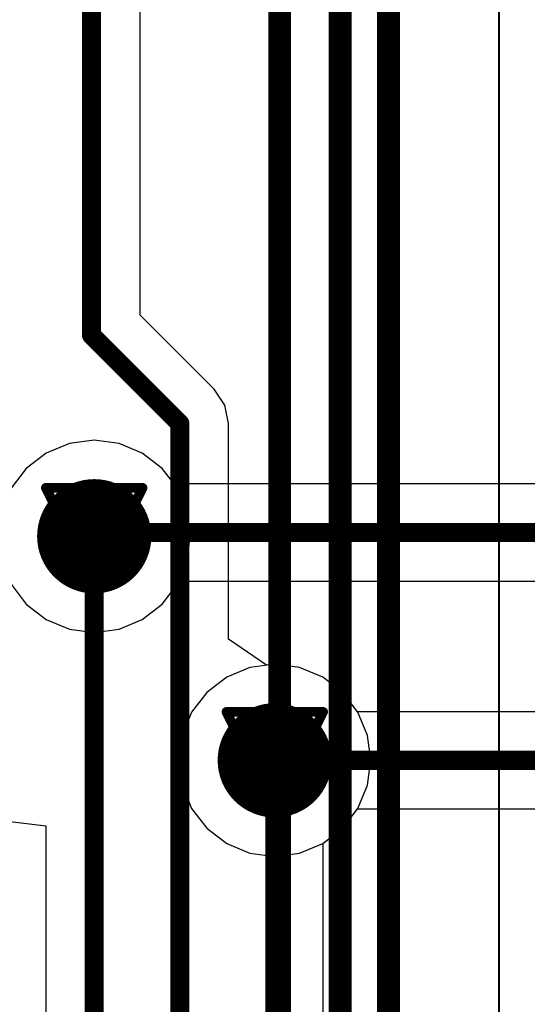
# Model space of a CAD drawing. Header units: millimetres. Extents: x 138 to 555, y 26 to 334.
# Tile 85 of 256: x 346.68 to 349.34, y 105.48 to 110.64. Entities that reach past the tile are written whole.
import ezdxf

# ---------------------------------------------------------------- set-up
doc = ezdxf.new("R2010")
doc.units = ezdxf.units.MM
for name, color, linetype in [('BottomLayer', 5, 'Continuous'), ('DrillDrawing', 1, 'Continuous'), ('Mechanical20', 56, 'Continuous'), ('Mechanical27', 56, 'Continuous'), ('MidLayer1', 16, 'Continuous'), ('MidLayer2', 76, 'Continuous'), ('MidLayer3', 90, 'Continuous'), ('MidLayer4', 156, 'Continuous'), ('MultiLayer', 9, 'Continuous'), ('TopLayer', 1, 'Continuous'), ('TopOverlay', 2, 'Continuous'), ('ViaHoleLayer', 16, 'Continuous')]:
    doc.layers.add(name, color=color, linetype=linetype)

# ---------------------------------------------------------------- blocks, each defined once
blk = doc.blocks.new('CON_SAMTEC_TST_117_01_T_D_519')
at = {"layer": 'Mechanical20', "const_width": 0.00999998}
blk.add_lwpolyline([(-25.5999996, -5.024998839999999), (25.5999996, -5.024998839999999)], dxfattribs=at)
at = {"layer": 'Mechanical27', "const_width": 0.00999998}
for points in [[(1.5875, -3.8735), (24.8285, -3.8735)], [(1.5875, -4.191), (25.146, -4.191)], [(-25.4, -4.444999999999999), (25.4, -4.444999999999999)]]:
    blk.add_lwpolyline(points, dxfattribs=at)
at = {"layer": 'TopOverlay', "const_width": 0.11999976}
for points in [[(1.5875, -3.8735), (24.8285, -3.8735)], [(1.5875, -4.191), (25.146, -4.191)], [(-25.4, -4.444999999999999), (25.4, -4.444999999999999)]]:
    blk.add_lwpolyline(points, dxfattribs=at)

msp = doc.modelspace()

# ---------------------------------------------------------------- linework, layer by layer
at = {"layer": 'BottomLayer'}
for p, q in [((347.3109513, 109.09368072), (347.3109513, 112.6197265)), ((347.70069398, 108.70393804), (347.3109513, 109.09368072)), ((347.75594914, 108.62124326), (347.70069398, 108.70393804)), ((347.7753522, 108.52369964), (347.75594914, 108.62124326)), ((347.7753522, 107.39177912), (347.7753522, 108.52369964)), ((347.97535434, 107.25491122), (347.7753522, 107.39177912)), ((348.01842512, 107.2605805), (347.97535434, 107.25491122)), ((348.14895064, 107.2433974), (348.01842512, 107.2605805)), ((348.27058108, 107.19301396), (348.14895064, 107.2433974)), ((348.37502842, 107.11286934), (348.27058108, 107.19301396)), ((348.45517304, 107.008422), (348.37502842, 107.11286934)), ((348.50555648, 106.88679156), (348.45517304, 107.008422)), ((348.52273958, 106.75626604), (348.50555648, 106.88679156)), ((348.50555648, 106.62574052), (348.52273958, 106.75626604)), ((348.45517304, 106.50411008), (348.50555648, 106.62574052)), ((348.37502842, 106.39966274), (348.45517304, 106.50411008)), ((346.61556026, 106.436668), (346.81555986, 106.41299774)), ((346.81555986, 106.41299774), (346.81555986, 103.15993592)), ((348.27332174, 106.32162124), (348.37502842, 106.39966274)), ((348.27332174, 104.74187586), (348.27332174, 106.32162124))]:
    msp.add_line(p, q, dxfattribs=at)
at = {"layer": 'BottomLayer', "const_width": 0.0999998}
for points in [[(347.05605468, 108.98810054), (347.05605468, 113.0543713)], [(347.05605468, 108.98810054), (347.52045558, 108.52369964)], [(347.52045558, 103.42084472), (347.52045558, 108.52369964)], [(347.07045648, 103.15993592), (347.07045648, 107.93239018)], [(348.01842512, 103.66318104), (348.01842512, 106.75626604)]]:
    msp.add_lwpolyline(points, dxfattribs=at)
at = {"layer": 'BottomLayer'}
for points, const_width in [([(347.031056, 108.98810054, 1), (347.08105336, 108.98810054, 1)], 0.0499999), ([(347.031056, 108.98810054, 1), (347.08105336, 108.98810054, 1)], 0.0499999), ([(347.4954569, 108.52369964, 1), (347.54545426, 108.52369964, 1)], 0.0499999), ([(347.4954569, 108.52369964, 1), (347.54545426, 108.52369964, 1)], 0.0499999), ([(346.92045678, 107.93239018, 1), (347.22045618, 107.93239018, 1)], 0.2999994), ([(347.0454578, 107.93239018, 1), (347.09545516, 107.93239018, 1)], 0.0499999), ([(347.86842542, 106.75626604, 1), (348.16842482, 106.75626604, 1)], 0.2999994), ([(347.99342644, 106.75626604, 1), (348.0434238, 106.75626604, 1)], 0.0499999)]:
    msp.add_lwpolyline(points, format="xyb", close=True, dxfattribs=dict(at, const_width=const_width))
at = {"layer": 'DrillDrawing', "const_width": 0.0508}
for points in [[(346.81645648, 108.18639018), (347.32445648, 108.18639018)], [(346.81645648, 108.18639018), (347.07045648, 107.67839018)], [(347.07045648, 107.67839018), (347.32445648, 108.18639018)], [(346.91805648, 108.08479018), (347.22285648, 108.08479018)], [(346.91805648, 108.08479018), (347.07045648, 107.77999018)], [(347.07045648, 107.77999018), (347.22285648, 108.08479018)], [(347.76442512, 107.01026604), (348.27242512, 107.01026604)], [(347.76442512, 107.01026604), (348.01842512, 106.50226604)], [(348.01842512, 106.50226604), (348.27242512, 107.01026604)], [(347.86602512, 106.90866604), (348.17082512, 106.90866604)], [(347.86602512, 106.90866604), (348.01842512, 106.60386604)], [(348.01842512, 106.60386604), (348.17082512, 106.90866604)]]:
    msp.add_lwpolyline(points, dxfattribs=at)
at = {"layer": 'DrillDrawing', "const_width": 0.0254}
for points in [[(346.80375648, 108.18639018, 1), (346.82915648, 108.18639018, 1)], [(346.80375648, 108.18639018, 1), (346.82915648, 108.18639018, 1)], [(347.31175648, 108.18639018, 1), (347.33715648, 108.18639018, 1)], [(347.31175648, 108.18639018, 1), (347.33715648, 108.18639018, 1)], [(346.90535648, 108.08479018, 1), (346.93075648, 108.08479018, 1)], [(346.90535648, 108.08479018, 1), (346.93075648, 108.08479018, 1)], [(347.21015648, 108.08479018, 1), (347.23555648, 108.08479018, 1)], [(347.21015648, 108.08479018, 1), (347.23555648, 108.08479018, 1)], [(347.05775648, 107.77999018, 1), (347.08315648, 107.77999018, 1)], [(347.05775648, 107.77999018, 1), (347.08315648, 107.77999018, 1)], [(347.05775648, 107.67839018, 1), (347.08315648, 107.67839018, 1)], [(347.05775648, 107.67839018, 1), (347.08315648, 107.67839018, 1)], [(347.75172512, 107.01026604, 1), (347.77712512, 107.01026604, 1)], [(347.75172512, 107.01026604, 1), (347.77712512, 107.01026604, 1)], [(348.25972512, 107.01026604, 1), (348.28512512, 107.01026604, 1)], [(348.25972512, 107.01026604, 1), (348.28512512, 107.01026604, 1)], [(347.85332512, 106.90866604, 1), (347.87872512, 106.90866604, 1)], [(347.85332512, 106.90866604, 1), (347.87872512, 106.90866604, 1)], [(348.15812512, 106.90866604, 1), (348.18352512, 106.90866604, 1)], [(348.15812512, 106.90866604, 1), (348.18352512, 106.90866604, 1)], [(348.00572512, 106.60386604, 1), (348.03112512, 106.60386604, 1)], [(348.00572512, 106.60386604, 1), (348.03112512, 106.60386604, 1)], [(348.00572512, 106.50226604, 1), (348.03112512, 106.50226604, 1)], [(348.00572512, 106.50226604, 1), (348.03112512, 106.50226604, 1)]]:
    msp.add_lwpolyline(points, format="xyb", close=True, dxfattribs=at)
at = {"layer": 'MidLayer1'}
for p, q in [((347.07045648, 108.43670464), (346.93993096, 108.41952154)), ((347.200982, 108.41952154), (347.07045648, 108.43670464)), ((346.93993096, 108.41952154), (346.81830052, 108.3691381)), ((347.32261244, 108.3691381), (347.200982, 108.41952154)), ((346.81830052, 108.3691381), (346.71385318, 108.28899348)), ((347.42705978, 108.28899348), (347.32261244, 108.3691381)), ((346.71385318, 108.28899348), (346.63370856, 108.18454868)), ((347.5072044, 108.18454868), (347.42705978, 108.28899348)), ((347.55758784, 108.0629157), (347.5072044, 108.18454868)), ((347.57477094, 107.93239018), (347.55758784, 108.0629157)), ((347.55758784, 107.80186466), (347.57477094, 107.93239018)), ((347.5072044, 107.68023168), (347.55758784, 107.80186466)), ((346.63370856, 107.68023168), (346.71385318, 107.57578688)), ((347.42705978, 107.57578688), (347.5072044, 107.68023168)), ((346.71385318, 107.57578688), (346.81830052, 107.49564226)), ((347.32261244, 107.49564226), (347.42705978, 107.57578688)), ((346.81830052, 107.49564226), (346.93993096, 107.44525882)), ((347.200982, 107.44525882), (347.32261244, 107.49564226)), ((346.93993096, 107.44525882), (347.07045648, 107.42807572)), ((347.07045648, 107.42807572), (347.200982, 107.44525882)), ((348.01842512, 107.2605805), (347.8878996, 107.2433974)), ((348.14895064, 107.2433974), (348.01842512, 107.2605805)), ((347.8878996, 107.2433974), (347.76626916, 107.19301396)), ((348.27058108, 107.19301396), (348.14895064, 107.2433974)), ((347.76626916, 107.19301396), (347.66182182, 107.11286934)), ((348.37502842, 107.11286934), (348.27058108, 107.19301396)), ((347.66182182, 107.11286934), (347.5816772, 107.008422)), ((348.45517304, 107.008422), (348.37502842, 107.11286934)), ((347.5816772, 107.008422), (347.53129376, 106.88679156)), ((348.50555648, 106.88679156), (348.45517304, 107.008422)), ((347.53129376, 106.88679156), (347.51411066, 106.75626604)), ((348.52273958, 106.75626604), (348.50555648, 106.88679156)), ((347.51411066, 106.75626604), (347.53129376, 106.62574052)), ((348.50555648, 106.62574052), (348.52273958, 106.75626604)), ((347.53129376, 106.62574052), (347.5816772, 106.50411008)), ((348.45517304, 106.50411008), (348.50555648, 106.62574052)), ((347.5816772, 106.50411008), (347.66182182, 106.39966274)), ((348.37502842, 106.39966274), (348.45517304, 106.50411008)), ((347.66182182, 106.39966274), (347.76626916, 106.31951812)), ((348.27058108, 106.31951812), (348.37502842, 106.39966274)), ((347.76626916, 106.31951812), (347.8878996, 106.26913468)), ((348.14895064, 106.26913468), (348.27058108, 106.31951812)), ((347.8878996, 106.26913468), (348.01842512, 106.25195158)), ((348.01842512, 106.25195158), (348.14895064, 106.26913468))]:
    msp.add_line(p, q, dxfattribs=at)
at = {"layer": 'MidLayer1', "const_width": 0.2999994}
for points in [[(346.92045678, 107.93239018, 1), (347.22045618, 107.93239018, 1)], [(347.86842542, 106.75626604, 1), (348.16842482, 106.75626604, 1)]]:
    msp.add_lwpolyline(points, format="xyb", close=True, dxfattribs=at)
at = {"layer": 'MidLayer2'}
for p, q in [((347.07045648, 108.43670464), (346.93993096, 108.41952154)), ((347.200982, 108.41952154), (347.07045648, 108.43670464)), ((346.93993096, 108.41952154), (346.81830052, 108.3691381)), ((347.32261244, 108.3691381), (347.200982, 108.41952154)), ((346.81830052, 108.3691381), (346.71385318, 108.28899348)), ((347.42705978, 108.28899348), (347.32261244, 108.3691381)), ((346.71385318, 108.28899348), (346.63370856, 108.18454868)), ((347.5072044, 108.18454868), (347.42705978, 108.28899348)), ((347.55758784, 108.0629157), (347.5072044, 108.18454868)), ((347.57477094, 107.93239018), (347.55758784, 108.0629157)), ((347.55758784, 107.80186466), (347.57477094, 107.93239018)), ((347.5072044, 107.68023168), (347.55758784, 107.80186466)), ((346.63370856, 107.68023168), (346.71385318, 107.57578688)), ((347.42705978, 107.57578688), (347.5072044, 107.68023168)), ((346.71385318, 107.57578688), (346.81830052, 107.49564226)), ((347.32261244, 107.49564226), (347.42705978, 107.57578688)), ((346.81830052, 107.49564226), (346.93993096, 107.44525882)), ((347.200982, 107.44525882), (347.32261244, 107.49564226)), ((346.93993096, 107.44525882), (347.07045648, 107.42807572)), ((347.07045648, 107.42807572), (347.200982, 107.44525882)), ((348.01842512, 107.2605805), (347.8878996, 107.2433974)), ((348.14895064, 107.2433974), (348.01842512, 107.2605805)), ((347.8878996, 107.2433974), (347.76626916, 107.19301396)), ((348.27058108, 107.19301396), (348.14895064, 107.2433974)), ((347.76626916, 107.19301396), (347.66182182, 107.11286934)), ((348.37502842, 107.11286934), (348.27058108, 107.19301396)), ((347.66182182, 107.11286934), (347.5816772, 107.008422)), ((348.45517304, 107.008422), (348.37502842, 107.11286934)), ((347.5816772, 107.008422), (347.53129376, 106.88679156)), ((348.50555648, 106.88679156), (348.45517304, 107.008422)), ((347.53129376, 106.88679156), (347.51411066, 106.75626604)), ((348.52273958, 106.75626604), (348.50555648, 106.88679156)), ((347.51411066, 106.75626604), (347.53129376, 106.62574052)), ((348.50555648, 106.62574052), (348.52273958, 106.75626604)), ((347.53129376, 106.62574052), (347.5816772, 106.50411008)), ((348.45517304, 106.50411008), (348.50555648, 106.62574052)), ((347.5816772, 106.50411008), (347.66182182, 106.39966274)), ((348.37502842, 106.39966274), (348.45517304, 106.50411008)), ((347.66182182, 106.39966274), (347.76626916, 106.31951812)), ((348.27058108, 106.31951812), (348.37502842, 106.39966274)), ((347.76626916, 106.31951812), (347.8878996, 106.26913468)), ((348.14895064, 106.26913468), (348.27058108, 106.31951812)), ((347.8878996, 106.26913468), (348.01842512, 106.25195158)), ((348.01842512, 106.25195158), (348.14895064, 106.26913468))]:
    msp.add_line(p, q, dxfattribs=at)
at = {"layer": 'MidLayer2', "const_width": 0.2999994}
for points in [[(346.92045678, 107.93239018, 1), (347.22045618, 107.93239018, 1)], [(347.86842542, 106.75626604, 1), (348.16842482, 106.75626604, 1)]]:
    msp.add_lwpolyline(points, format="xyb", close=True, dxfattribs=at)
at = {"layer": 'MidLayer3'}
for p, q in [((347.07045648, 108.43670464), (346.93993096, 108.41952154)), ((347.200982, 108.41952154), (347.07045648, 108.43670464)), ((346.93993096, 108.41952154), (346.81830052, 108.3691381)), ((347.32261244, 108.3691381), (347.200982, 108.41952154)), ((346.81830052, 108.3691381), (346.71385318, 108.28899348)), ((347.42705978, 108.28899348), (347.32261244, 108.3691381)), ((346.71385318, 108.28899348), (346.63370856, 108.18454868)), ((347.5072044, 108.18454868), (347.42705978, 108.28899348)), ((347.55758784, 108.0629157), (347.5072044, 108.18454868)), ((347.57477094, 107.93239018), (347.55758784, 108.0629157)), ((347.55758784, 107.80186466), (347.57477094, 107.93239018)), ((347.5072044, 107.68023168), (347.55758784, 107.80186466)), ((346.63370856, 107.68023168), (346.71385318, 107.57578688)), ((347.42705978, 107.57578688), (347.5072044, 107.68023168)), ((346.71385318, 107.57578688), (346.81830052, 107.49564226)), ((347.32261244, 107.49564226), (347.42705978, 107.57578688)), ((346.81830052, 107.49564226), (346.93993096, 107.44525882)), ((347.200982, 107.44525882), (347.32261244, 107.49564226)), ((346.93993096, 107.44525882), (347.07045648, 107.42807572)), ((347.07045648, 107.42807572), (347.200982, 107.44525882)), ((348.01842512, 107.2605805), (347.8878996, 107.2433974)), ((348.14895064, 107.2433974), (348.01842512, 107.2605805)), ((347.8878996, 107.2433974), (347.76626916, 107.19301396)), ((348.27058108, 107.19301396), (348.14895064, 107.2433974)), ((347.76626916, 107.19301396), (347.66182182, 107.11286934)), ((348.37502842, 107.11286934), (348.27058108, 107.19301396)), ((347.66182182, 107.11286934), (347.5816772, 107.008422)), ((348.45517304, 107.008422), (348.37502842, 107.11286934)), ((347.5816772, 107.008422), (347.53129376, 106.88679156)), ((348.50555648, 106.88679156), (348.45517304, 107.008422)), ((347.53129376, 106.88679156), (347.51411066, 106.75626604)), ((348.52273958, 106.75626604), (348.50555648, 106.88679156)), ((347.51411066, 106.75626604), (347.53129376, 106.62574052)), ((348.50555648, 106.62574052), (348.52273958, 106.75626604)), ((347.53129376, 106.62574052), (347.5816772, 106.50411008)), ((348.45517304, 106.50411008), (348.50555648, 106.62574052)), ((347.5816772, 106.50411008), (347.66182182, 106.39966274)), ((348.37502842, 106.39966274), (348.45517304, 106.50411008)), ((347.66182182, 106.39966274), (347.76626916, 106.31951812)), ((348.27058108, 106.31951812), (348.37502842, 106.39966274)), ((347.76626916, 106.31951812), (347.8878996, 106.26913468)), ((348.14895064, 106.26913468), (348.27058108, 106.31951812)), ((347.8878996, 106.26913468), (348.01842512, 106.25195158)), ((348.01842512, 106.25195158), (348.14895064, 106.26913468))]:
    msp.add_line(p, q, dxfattribs=at)
at = {"layer": 'MidLayer3', "const_width": 0.2999994}
for points in [[(346.92045678, 107.93239018, 1), (347.22045618, 107.93239018, 1)], [(347.86842542, 106.75626604, 1), (348.16842482, 106.75626604, 1)]]:
    msp.add_lwpolyline(points, format="xyb", close=True, dxfattribs=at)
at = {"layer": 'MidLayer4'}
for p, q in [((347.07045648, 108.43670464), (346.93993096, 108.41952154)), ((347.200982, 108.41952154), (347.07045648, 108.43670464)), ((346.93993096, 108.41952154), (346.81830052, 108.3691381)), ((347.32261244, 108.3691381), (347.200982, 108.41952154)), ((346.81830052, 108.3691381), (346.71385318, 108.28899348)), ((347.42705978, 108.28899348), (347.32261244, 108.3691381)), ((346.71385318, 108.28899348), (346.63370856, 108.18454868)), ((347.5072044, 108.18454868), (347.42705978, 108.28899348)), ((347.55758784, 108.0629157), (347.5072044, 108.18454868)), ((347.57477094, 107.93239018), (347.55758784, 108.0629157)), ((347.55758784, 107.80186466), (347.57477094, 107.93239018)), ((347.5072044, 107.68023168), (347.55758784, 107.80186466)), ((346.63370856, 107.68023168), (346.71385318, 107.57578688)), ((347.42705978, 107.57578688), (347.5072044, 107.68023168)), ((346.71385318, 107.57578688), (346.81830052, 107.49564226)), ((347.32261244, 107.49564226), (347.42705978, 107.57578688)), ((346.81830052, 107.49564226), (346.93993096, 107.44525882)), ((347.200982, 107.44525882), (347.32261244, 107.49564226)), ((346.93993096, 107.44525882), (347.07045648, 107.42807572)), ((347.07045648, 107.42807572), (347.200982, 107.44525882)), ((348.01842512, 107.2605805), (347.8878996, 107.2433974)), ((348.14895064, 107.2433974), (348.01842512, 107.2605805)), ((347.8878996, 107.2433974), (347.76626916, 107.19301396)), ((348.27058108, 107.19301396), (348.14895064, 107.2433974)), ((347.76626916, 107.19301396), (347.66182182, 107.11286934)), ((348.37502842, 107.11286934), (348.27058108, 107.19301396)), ((347.66182182, 107.11286934), (347.5816772, 107.008422)), ((348.45517304, 107.008422), (348.37502842, 107.11286934)), ((347.5816772, 107.008422), (347.53129376, 106.88679156)), ((348.50555648, 106.88679156), (348.45517304, 107.008422)), ((347.53129376, 106.88679156), (347.51411066, 106.75626604)), ((348.52273958, 106.75626604), (348.50555648, 106.88679156)), ((347.51411066, 106.75626604), (347.53129376, 106.62574052)), ((348.50555648, 106.62574052), (348.52273958, 106.75626604)), ((347.53129376, 106.62574052), (347.5816772, 106.50411008)), ((348.45517304, 106.50411008), (348.50555648, 106.62574052)), ((347.5816772, 106.50411008), (347.66182182, 106.39966274)), ((348.37502842, 106.39966274), (348.45517304, 106.50411008)), ((347.66182182, 106.39966274), (347.76626916, 106.31951812)), ((348.27058108, 106.31951812), (348.37502842, 106.39966274)), ((347.76626916, 106.31951812), (347.8878996, 106.26913468)), ((348.14895064, 106.26913468), (348.27058108, 106.31951812)), ((347.8878996, 106.26913468), (348.01842512, 106.25195158)), ((348.01842512, 106.25195158), (348.14895064, 106.26913468))]:
    msp.add_line(p, q, dxfattribs=at)
at = {"layer": 'MidLayer4', "const_width": 0.2999994}
for points in [[(346.92045678, 107.93239018, 1), (347.22045618, 107.93239018, 1)], [(347.86842542, 106.75626604, 1), (348.16842482, 106.75626604, 1)]]:
    msp.add_lwpolyline(points, format="xyb", close=True, dxfattribs=at)
at = {"layer": 'MultiLayer', "const_width": 0.2999994}
for points in [[(346.92045678, 107.93239018, 1), (347.22045618, 107.93239018, 1)], [(347.86842542, 106.75626604, 1), (348.16842482, 106.75626604, 1)]]:
    msp.add_lwpolyline(points, format="xyb", close=True, dxfattribs=at)
at = {"layer": 'TopLayer'}
for p, q in [((347.07045648, 108.43670464), (346.93993096, 108.41952154)), ((347.200982, 108.41952154), (347.07045648, 108.43670464)), ((346.93993096, 108.41952154), (346.81830052, 108.3691381)), ((347.32261244, 108.3691381), (347.200982, 108.41952154)), ((346.81830052, 108.3691381), (346.71385318, 108.28899348)), ((347.42705978, 108.28899348), (347.32261244, 108.3691381)), ((346.71385318, 108.28899348), (346.63370856, 108.18454868)), ((347.48975968, 108.20728422), (347.42705978, 108.28899348)), ((354.95468506, 108.20728422), (347.48975968, 108.20728422)), ((346.63370856, 107.68023168), (346.71385318, 107.57578688)), ((347.42705978, 107.57578688), (347.5072044, 107.68023168)), ((347.5072044, 107.68023168), (347.5143545, 107.69749098)), ((347.5143545, 107.69749098), (354.95468506, 107.69749098)), ((346.71385318, 107.57578688), (346.81830052, 107.49564226)), ((347.32261244, 107.49564226), (347.42705978, 107.57578688)), ((346.81830052, 107.49564226), (346.93993096, 107.44525882)), ((347.200982, 107.44525882), (347.32261244, 107.49564226)), ((346.93993096, 107.44525882), (347.07045648, 107.42807572)), ((347.07045648, 107.42807572), (347.200982, 107.44525882)), ((348.01842512, 107.2605805), (347.8878996, 107.2433974)), ((348.14895064, 107.2433974), (348.01842512, 107.2605805)), ((347.8878996, 107.2433974), (347.76626916, 107.19301396)), ((348.27058108, 107.19301396), (348.14895064, 107.2433974)), ((347.76626916, 107.19301396), (347.66182182, 107.11286934)), ((348.37502842, 107.11286934), (348.27058108, 107.19301396)), ((347.66182182, 107.11286934), (347.5816772, 107.008422)), ((348.45306992, 107.01116266), (348.37502842, 107.11286934)), ((347.5816772, 107.008422), (347.53129376, 106.88679156)), ((355.11812136, 107.01116266), (348.45306992, 107.01116266)), ((347.53129376, 106.88679156), (347.51411066, 106.75626604)), ((347.51411066, 106.75626604), (347.53129376, 106.62574052)), ((347.53129376, 106.62574052), (347.5816772, 106.50411008)), ((347.5816772, 106.50411008), (347.66182182, 106.39966274)), ((348.37502842, 106.39966274), (348.45306992, 106.50136942)), ((348.45306992, 106.50136942), (355.3873131, 106.50136942)), ((347.66182182, 106.39966274), (347.76626916, 106.31951812)), ((348.27058108, 106.31951812), (348.37502842, 106.39966274)), ((347.76626916, 106.31951812), (347.8878996, 106.26913468)), ((348.14895064, 106.26913468), (348.27058108, 106.31951812)), ((347.8878996, 106.26913468), (348.01842512, 106.25195158)), ((348.01842512, 106.25195158), (348.14895064, 106.26913468))]:
    msp.add_line(p, q, dxfattribs=at)
for points, const_width in [([(346.92045678, 107.93239018, 1), (347.22045618, 107.93239018, 1)], 0.2999994), ([(347.04492694, 107.9523876, 1), (347.0949243, 107.9523876, 1)], 0.0499999), ([(347.04492694, 107.9523876, 1), (347.0949243, 107.9523876, 1)], 0.0499999), ([(347.0454578, 107.95185674, 1), (347.09545516, 107.95185674, 1)], 0.0499999), ([(347.0454578, 107.95185674, 1), (347.09545516, 107.95185674, 1)], 0.0499999), ([(347.0454578, 107.93239018, 1), (347.09545516, 107.93239018, 1)], 0.0499999), ([(347.86842542, 106.75626604, 1), (348.16842482, 106.75626604, 1)], 0.2999994), ([(347.99342644, 106.75626604, 1), (348.0434238, 106.75626604, 1)], 0.0499999)]:
    msp.add_lwpolyline(points, format="xyb", close=True, dxfattribs=dict(at, const_width=const_width))
at = {"layer": 'TopLayer', "const_width": 0.0999998}
for points in [[(347.06992562, 107.9523876), (356.0504563, 107.9523876)], [(347.06992562, 107.9523876), (347.07045648, 107.95185674)], [(347.07045648, 107.93239018), (347.07045648, 107.95185674)], [(348.01842512, 106.75626604), (357.39433474, 106.75626604)]]:
    msp.add_lwpolyline(points, dxfattribs=at)
at = {"layer": 'ViaHoleLayer', "const_width": 0.1499997}
for points in [[(346.9954579, 107.93239018, 1), (347.14545506, 107.93239018, 1)], [(347.94342654, 106.75626604, 1), (348.0934237, 106.75626604, 1)]]:
    msp.add_lwpolyline(points, format="xyb", close=True, dxfattribs=at)

# ---------------------------------------------------------------- block references
at = {"rotation": 90}
msp.add_blockref('CON_SAMTEC_TST_117_01_T_D_519', (344.1704572, 93.98239013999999), dxfattribs=at)

doc.saveas('drawing.dxf')
